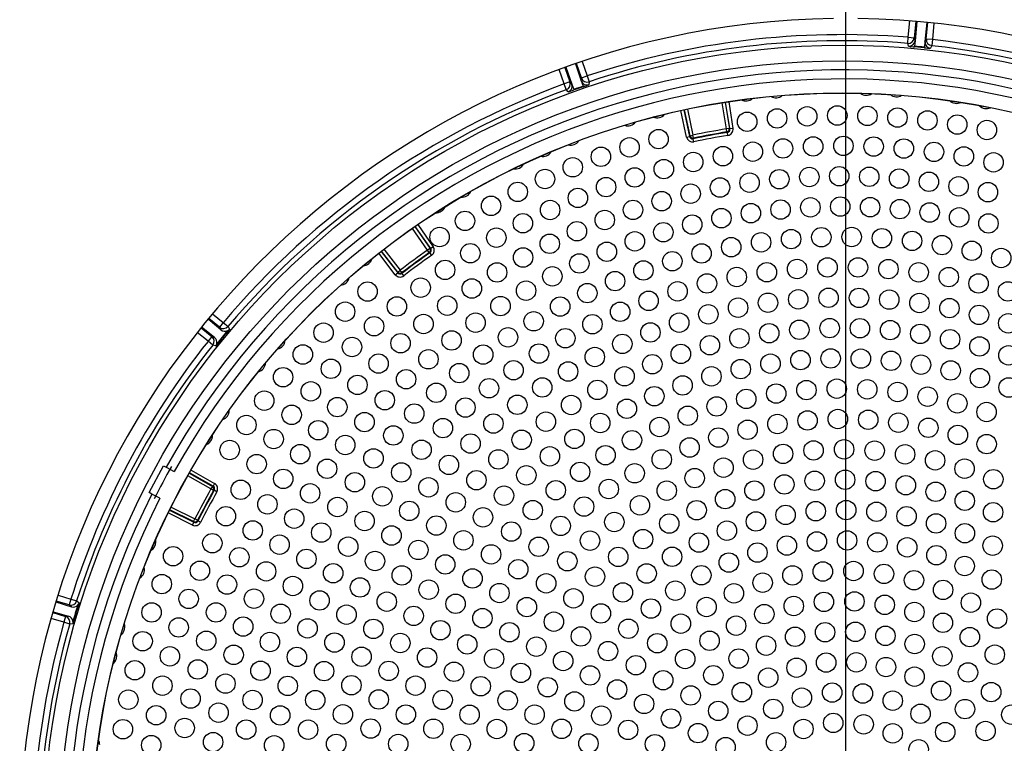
# Model space of a CAD drawing. Header units: millimetres. Extents: x 648 to 8064, y -571 to 3420.
# Tile 70 of 81: x 3814 to 3976, y 3074 to 3193. Entities that reach past the tile are written whole.
import ezdxf

# ---------------------------------------------------------------- set-up
doc = ezdxf.new("R2010")
doc.units = ezdxf.units.MM
doc.header["$MEASUREMENT"] = 0

# ---------------------------------------------------------------- blocks, each defined once
blk = doc.blocks.new('Boven')
for p, q in [((1471.43, 1334.64), (1471.43, 984.64)), ((1481.74, 1292.52), (1482.01, 1295.23)), ((1483, 1295.15), (1482.74, 1292.43)), ((1483.16, 1295.14), (1482.88, 1291.96)), ((1484.83, 1294.98), (1484.5, 1291.81)), ((1484.72, 1292.24), (1484.99, 1294.97)), ((1485.98, 1294.86), (1485.72, 1292.14)), ((1481.66, 1291.53), (1481.74, 1292.52)), ((1481.74, 1292.52), (1482.74, 1292.43)), ((1482.74, 1292.43), (1482.88, 1291.96)), ((1484.5, 1291.81), (1484.72, 1292.24)), ((1485.72, 1292.14), (1484.72, 1292.24)), ((1481.8, 1291.06), (1481.66, 1291.53)), ((1482.88, 1291.96), (1482.79, 1291.04)), ((1484.39, 1290.8), (1482.79, 1290.96)), ((1484.5, 1291.81), (1484.4, 1290.89)), ((1485.61, 1291.15), (1485.39, 1290.72)), ((1485.72, 1292.14), (1485.61, 1291.15)), ((1425.21, 1287.55), (1426.04, 1285.17)), ((1425.36, 1287.6), (1426.36, 1284.8)), ((1426.94, 1288.16), (1427.9, 1285.34)), ((1427.92, 1285.82), (1427.09, 1288.21)), ((1428.04, 1288.53), (1428.87, 1286.15)), ((1425.1, 1284.84), (1424.27, 1287.2)), ((1427.9, 1285.34), (1427.92, 1285.82)), ((1427.92, 1285.82), (1428.87, 1286.15)), ((1428.87, 1286.15), (1429.18, 1285.2)), ((1426.04, 1285.17), (1425.1, 1284.84)), ((1425.44, 1283.9), (1425.1, 1284.84)), ((1426.04, 1285.17), (1426.36, 1284.8)), ((1426.36, 1284.8), (1426.67, 1283.94)), ((1428.22, 1284.38), (1426.71, 1283.85)), ((1427.9, 1285.34), (1428.2, 1284.47)), ((1429.18, 1285.2), (1429.16, 1284.72)), ((1425.76, 1283.53), (1425.44, 1283.9)), ((1451.79, 1277.43), (1451.1, 1281.74)), ((1451.6, 1281.82), (1452.29, 1277.5)), ((1452.38, 1277.43), (1451.68, 1281.84)), ((1452.18, 1281.91), (1452.88, 1277.51)), ((1445.25, 1276.09), (1444.32, 1280.45)), ((1444.81, 1280.55), (1445.74, 1276.2)), ((1445.81, 1276.29), (1444.89, 1280.57)), ((1445.38, 1280.68), (1446.3, 1276.4)), ((1445.25, 1276.09), (1445.74, 1276.2)), ((1445.74, 1276.2), (1445.81, 1276.29)), ((1445.81, 1276.29), (1446.3, 1276.4)), ((1446.4, 1275.91), (1446.3, 1276.4)), ((1452.29, 1277.5), (1451.79, 1277.43)), ((1451.87, 1276.93), (1451.79, 1277.43)), ((1451.97, 1276.86), (1451.87, 1276.93)), ((1452.05, 1276.37), (1451.97, 1276.86)), ((1452.29, 1277.5), (1452.38, 1277.43)), ((1452.88, 1277.51), (1452.38, 1277.43)), ((1446.4, 1275.91), (1446.34, 1275.81)), ((1446.44, 1275.32), (1446.34, 1275.81)), ((1400.98, 1261.67), (1403.52, 1258.01)), ((1402.59, 1257.46), (1400.09, 1261.05)), ((1400.5, 1261.33), (1403, 1257.74)), ((1403.11, 1257.72), (1400.57, 1261.38)), ((1397.27, 1253.42), (1394.54, 1256.94)), ((1394.94, 1257.25), (1397.67, 1253.72)), ((1397.68, 1253.84), (1395, 1257.3)), ((1395.4, 1257.6), (1398.08, 1254.15)), ((1403, 1257.74), (1402.59, 1257.46)), ((1402.87, 1257.05), (1402.59, 1257.46)), ((1402.99, 1257.03), (1402.87, 1257.05)), ((1403.27, 1256.62), (1402.99, 1257.03)), ((1403, 1257.74), (1403.11, 1257.72)), ((1403.52, 1258.01), (1403.11, 1257.72)), ((1397.27, 1253.42), (1397.67, 1253.72)), ((1397.67, 1253.72), (1397.68, 1253.84)), ((1397.68, 1253.84), (1398.08, 1254.15)), ((1398.38, 1253.75), (1398.08, 1254.15)), ((1398.38, 1253.75), (1398.37, 1253.64)), ((1398.67, 1253.24), (1398.37, 1253.64)), ((1367.18, 1246.98), (1368.96, 1245.53)), ((1368.56, 1244.33), (1366.44, 1246.09)), ((1368.33, 1244.76), (1366.55, 1246.22)), ((1368.96, 1245.53), (1368.33, 1244.76)), ((1368.96, 1245.53), (1369.73, 1244.89)), ((1366.44, 1242.44), (1364.67, 1243.89)), ((1365.29, 1244.67), (1367.07, 1243.21)), ((1367.53, 1243.07), (1365.39, 1244.79)), ((1368.56, 1244.33), (1368.33, 1244.76)), ((1369.73, 1244.89), (1369.97, 1244.44)), ((1367.07, 1243.21), (1366.44, 1242.44)), ((1367.22, 1241.82), (1366.44, 1242.44)), ((1367.07, 1243.21), (1367.53, 1243.07)), ((1367.7, 1241.67), (1367.22, 1241.82)), ((1356.76, 1217.52), (1359.11, 1221.93)), ((1359.11, 1221.93), (1359.55, 1221.7)), ((1359.55, 1221.7), (1360.88, 1220.99)), ((1363.64, 1221.21), (1367.52, 1219.02)), ((1366.91, 1218.12), (1363.11, 1220.27)), ((1363.35, 1220.71), (1367.16, 1218.55)), ((1367.27, 1218.58), (1363.39, 1220.78)), ((1367.16, 1218.55), (1366.91, 1218.12)), ((1367.35, 1217.87), (1366.91, 1218.12)), ((1367.16, 1218.55), (1367.27, 1218.58)), ((1367.52, 1219.02), (1367.27, 1218.58)), ((1367.46, 1217.9), (1367.35, 1217.87)), ((1367.9, 1217.66), (1367.46, 1217.9)), ((1357.2, 1217.28), (1356.76, 1217.52)), ((1358.53, 1216.58), (1357.2, 1217.28)), ((1360.11, 1214.61), (1364.1, 1212.62)), ((1364.06, 1212.73), (1360.15, 1214.68)), ((1360.37, 1215.13), (1364.29, 1213.18)), ((1363.88, 1212.17), (1359.89, 1214.16)), ((1364.06, 1212.73), (1364.29, 1213.18)), ((1364.73, 1212.95), (1364.29, 1213.18)), ((1364.73, 1212.95), (1364.77, 1212.84)), ((1365.22, 1212.62), (1364.77, 1212.84)), ((1363.88, 1212.17), (1364.1, 1212.62)), ((1364.1, 1212.62), (1364.06, 1212.73)), ((1341.75, 1200.61), (1343.86, 1199.97)), ((1343.86, 1199.97), (1343.57, 1199.01)), ((1343.86, 1199.97), (1344.81, 1199.67)), ((1341.4, 1199.5), (1343.95, 1198.71)), ((1343.57, 1199.01), (1341.45, 1199.65)), ((1343.95, 1198.71), (1343.57, 1199.01)), ((1344.81, 1199.67), (1345.21, 1199.35)), ((1342.71, 1196.15), (1340.6, 1196.78)), ((1340.88, 1197.74), (1342.99, 1197.11)), ((1340.92, 1197.9), (1343.48, 1197.15)), ((1342.99, 1197.11), (1342.71, 1196.15)), ((1342.99, 1197.11), (1343.48, 1197.15)), ((1343.67, 1195.87), (1342.71, 1196.15)), ((1344.17, 1195.92), (1343.67, 1195.87))]:
    blk.add_line(p, q)
for centre, radius in [((1470.93, 1159.64), 131.57), ((1470.93, 1159.64), 129), ((1470.93, 1159.64), 123.72), ((1470.93, 1159.64), 123.7), ((1465.1, 1279.5), 1.6), ((1470.06, 1279.64), 1.6), ((1475.02, 1279.57), 1.6), ((1479.97, 1279.3), 1.6), ((1455.22, 1278.61), 1.6), ((1460.15, 1279.16), 1.6), ((1484.91, 1278.83), 1.6), ((1489.82, 1278.15), 1.6), ((1494.7, 1277.26), 1.6), ((1440.63, 1275.75), 1.6), ((1466.09, 1274.54), 1.6), ((1471.07, 1274.64), 1.6), ((1476.05, 1274.53), 1.6), ((1431.14, 1272.85), 1.6), ((1435.85, 1274.4), 1.6), ((1451.23, 1272.94), 1.6), ((1456.16, 1273.69), 1.6), ((1461.12, 1274.22), 1.6), ((1481.02, 1274.2), 1.6), ((1485.98, 1273.65), 1.6), ((1490.9, 1272.9), 1.6), ((1446.34, 1271.98), 1.6), ((1495.79, 1271.92), 1.6), ((1426.5, 1271.11), 1.6), ((1441.5, 1270.81), 1.6), ((1470.38, 1269.64), 1.6), ((1475.32, 1269.55), 1.6), ((1421.93, 1269.18), 1.6), ((1436.71, 1269.43), 1.6), ((1455.62, 1268.57), 1.6), ((1460.52, 1269.15), 1.6), ((1465.45, 1269.51), 1.6), ((1480.25, 1269.25), 1.6), ((1485.15, 1268.72), 1.6), ((1490.03, 1267.97), 1.6), ((1417.44, 1267.06), 1.6), ((1431.99, 1267.85), 1.6), ((1445.92, 1266.76), 1.6), ((1450.75, 1267.78), 1.6), ((1494.87, 1267.01), 1.6), ((1413.05, 1264.76), 1.6), ((1427.34, 1266.06), 1.6), ((1441.14, 1265.53), 1.6), ((1422.77, 1264.07), 1.6), ((1436.42, 1264.09), 1.6), ((1455.83, 1263.55), 1.6), ((1460.72, 1264.14), 1.6), ((1465.63, 1264.51), 1.6), ((1470.55, 1264.64), 1.6), ((1475.47, 1264.54), 1.6), ((1480.38, 1264.22), 1.6), ((1485.27, 1263.66), 1.6), ((1408.75, 1262.28), 1.6), ((1418.29, 1261.89), 1.6), ((1431.77, 1262.43), 1.6), ((1446.17, 1261.68), 1.6), ((1450.98, 1262.73), 1.6), ((1490.13, 1262.87), 1.6), ((1494.95, 1261.86), 1.6), ((1427.19, 1260.57), 1.6), ((1441.41, 1260.41), 1.6), ((1404.57, 1259.62), 1.6), ((1413.91, 1259.51), 1.6), ((1422.71, 1258.51), 1.6), ((1436.72, 1258.91), 1.6), ((1457.51, 1258.74), 1.6), ((1462.46, 1259.28), 1.6), ((1467.44, 1259.58), 1.6), ((1472.43, 1259.63), 1.6), ((1477.41, 1259.43), 1.6), ((1482.38, 1258.99), 1.6), ((1487.31, 1258.29), 1.6), ((1409.64, 1256.95), 1.6), ((1432.11, 1257.2), 1.6), ((1447.71, 1256.91), 1.6), ((1452.59, 1257.95), 1.6), ((1492.21, 1257.35), 1.6), ((1418.32, 1256.25), 1.6), ((1427.58, 1255.27), 1.6), ((1442.89, 1255.63), 1.6), ((1497.05, 1256.17), 1.6), ((1405.48, 1254.2), 1.6), ((1414.04, 1253.79), 1.6), ((1438.14, 1254.11), 1.6), ((1458.46, 1253.82), 1.6), ((1463.44, 1254.35), 1.6), ((1468.45, 1254.61), 1.6), ((1473.47, 1254.61), 1.6), ((1478.48, 1254.34), 1.6), ((1483.46, 1253.81), 1.6), ((1423.14, 1253.14), 1.6), ((1433.47, 1252.36), 1.6), ((1448.6, 1251.98), 1.6), ((1453.5, 1253.03), 1.6), ((1488.41, 1253.02), 1.6), ((1493.32, 1251.97), 1.6), ((1392.71, 1250.64), 1.6), ((1401.45, 1251.28), 1.6), ((1409.88, 1251.14), 1.6), ((1418.81, 1250.79), 1.6), ((1428.9, 1250.38), 1.6), ((1443.76, 1250.67), 1.6), ((1498.16, 1250.66), 1.6), ((1438.99, 1249.11), 1.6), ((1458.65, 1248.8), 1.6), ((1463.63, 1249.35), 1.6), ((1468.62, 1249.61), 1.6), ((1473.63, 1249.6), 1.6), ((1478.62, 1249.31), 1.6), ((1483.59, 1248.75), 1.6), ((1389.02, 1247.33), 1.6), ((1397.54, 1248.18), 1.6), ((1405.83, 1248.31), 1.6), ((1414.6, 1248.25), 1.6), ((1424.43, 1248.17), 1.6), ((1434.31, 1247.3), 1.6), ((1448.83, 1246.89), 1.6), ((1453.72, 1247.98), 1.6), ((1488.53, 1247.91), 1.6), ((1401.92, 1245.3), 1.6), ((1410.5, 1245.51), 1.6), ((1420.07, 1245.74), 1.6), ((1429.74, 1245.25), 1.6), ((1444.02, 1245.52), 1.6), ((1493.4, 1246.79), 1.6), ((1498.21, 1245.41), 1.6), ((1385.46, 1243.87), 1.6), ((1393.78, 1244.92), 1.6), ((1439.29, 1243.9), 1.6), ((1458.85, 1243.78), 1.6), ((1463.81, 1244.34), 1.6), ((1468.8, 1244.62), 1.6), ((1473.79, 1244.59), 1.6), ((1478.77, 1244.28), 1.6), ((1483.72, 1243.67), 1.6), ((1398.15, 1242.12), 1.6), ((1406.55, 1242.59), 1.6), ((1415.84, 1243.1), 1.6), ((1425.28, 1242.95), 1.6), ((1434.66, 1242.01), 1.6), ((1453.94, 1242.93), 1.6), ((1488.63, 1242.78), 1.6), ((1390.15, 1241.5), 1.6), ((1420.94, 1240.43), 1.6), ((1449.08, 1241.79), 1.6), ((1493.48, 1241.6), 1.6), ((1382.05, 1240.27), 1.6), ((1394.52, 1238.77), 1.6), ((1402.73, 1239.48), 1.6), ((1411.75, 1240.25), 1.6), ((1430.13, 1239.86), 1.6), ((1444.3, 1240.36), 1.6), ((1459.06, 1238.76), 1.6), ((1464, 1239.34), 1.6), ((1468.97, 1239.62), 1.6), ((1473.94, 1239.59), 1.6), ((1478.91, 1239.24), 1.6), ((1498.25, 1240.13), 1.6), ((1386.68, 1237.92), 1.6), ((1407.81, 1237.2), 1.6), ((1416.75, 1237.68), 1.6), ((1425.74, 1237.47), 1.6), ((1439.6, 1238.66), 1.6), ((1454.16, 1237.87), 1.6), ((1483.84, 1238.59), 1.6), ((1488.73, 1237.64), 1.6), ((1378.8, 1236.53), 1.6), ((1399.06, 1236.19), 1.6), ((1435.02, 1236.68), 1.6), ((1449.33, 1236.67), 1.6), ((1493.54, 1236.38), 1.6), ((1383.37, 1234.2), 1.6), ((1391.05, 1235.26), 1.6), ((1404.02, 1233.96), 1.6), ((1412.71, 1234.71), 1.6), ((1421.48, 1234.84), 1.6), ((1430.56, 1234.44), 1.6), ((1444.59, 1235.18), 1.6), ((1464.98, 1234.41), 1.6), ((1469.98, 1234.64), 1.6), ((1475, 1234.53), 1.6), ((1479.99, 1234.09), 1.6), ((1498.27, 1234.83), 1.6), ((1375.7, 1232.66), 1.6), ((1395.55, 1232.74), 1.6), ((1439.94, 1233.4), 1.6), ((1455.07, 1232.95), 1.6), ((1460, 1233.84), 1.6), ((1484.94, 1233.32), 1.6), ((1387.73, 1231.6), 1.6), ((1408.83, 1231.53), 1.6), ((1417.38, 1231.98), 1.6), ((1426.24, 1231.95), 1.6), ((1435.41, 1231.33), 1.6), ((1450.2, 1231.72), 1.6), ((1489.83, 1232.22), 1.6), ((1494.64, 1230.8), 1.6), ((1380.22, 1230.33), 1.6), ((1392.21, 1229.13), 1.6), ((1400.4, 1230.53), 1.6), ((1422.08, 1229.2), 1.6), ((1445.44, 1230.18), 1.6), ((1465.16, 1229.4), 1.6), ((1470.15, 1229.64), 1.6), ((1475.15, 1229.52), 1.6), ((1480.12, 1229.04), 1.6), ((1372.76, 1228.66), 1.6), ((1384.59, 1227.8), 1.6), ((1405.12, 1228.15), 1.6), ((1413.44, 1228.89), 1.6), ((1431.03, 1228.98), 1.6), ((1440.78, 1228.32), 1.6), ((1455.29, 1227.87), 1.6), ((1460.2, 1228.82), 1.6), ((1485.05, 1228.2), 1.6), ((1377.25, 1226.34), 1.6), ((1396.95, 1226.93), 1.6), ((1418.08, 1226.21), 1.6), ((1426.79, 1226.36), 1.6), ((1436.26, 1226.15), 1.6), ((1450.47, 1226.58), 1.6), ((1489.91, 1227.02), 1.6), ((1370, 1224.54), 1.6), ((1389.04, 1225.36), 1.6), ((1401.6, 1224.58), 1.6), ((1409.68, 1225.59), 1.6), ((1445.74, 1224.95), 1.6), ((1466.15, 1224.47), 1.6), ((1471.18, 1224.64), 1.6), ((1476.22, 1224.43), 1.6), ((1494.66, 1225.5), 1.6), ((1381.62, 1223.85), 1.6), ((1393.69, 1223.15), 1.6), ((1414.26, 1222.99), 1.6), ((1422.73, 1223.49), 1.6), ((1431.9, 1223.68), 1.6), ((1441.15, 1222.99), 1.6), ((1456.19, 1222.95), 1.6), ((1461.14, 1223.9), 1.6), ((1481.22, 1223.82), 1.6), ((1486.17, 1222.83), 1.6), ((1374.45, 1222.22), 1.6), ((1386.05, 1221.45), 1.6), ((1406.11, 1222.08), 1.6), ((1427.71, 1220.93), 1.6), ((1451.33, 1221.62), 1.6), ((1491.02, 1221.46), 1.6), ((1378.83, 1219.78), 1.6), ((1398.26, 1220.84), 1.6), ((1410.64, 1219.56), 1.6), ((1418.85, 1220.37), 1.6), ((1436.7, 1220.7), 1.6), ((1446.58, 1219.91), 1.6), ((1466.33, 1219.47), 1.6), ((1471.35, 1219.64), 1.6), ((1476.37, 1219.4), 1.6), ((1495.75, 1219.72), 1.6), ((1371.83, 1217.98), 1.6), ((1390.62, 1219.22), 1.6), ((1402.74, 1218.38), 1.6), ((1423.71, 1217.91), 1.6), ((1432.43, 1218.11), 1.6), ((1441.98, 1217.84), 1.6), ((1456.42, 1217.86), 1.6), ((1461.34, 1218.87), 1.6), ((1481.35, 1218.73), 1.6), ((1383.25, 1217.4), 1.6), ((1395.14, 1216.91), 1.6), ((1415.18, 1217.02), 1.6), ((1451.6, 1216.44), 1.6), ((1486.26, 1217.65), 1.6), ((1491.06, 1216.17), 1.6), ((1376.22, 1215.59), 1.6), ((1387.75, 1215.15), 1.6), ((1399.58, 1214.5), 1.6), ((1407.23, 1215.92), 1.6), ((1419.92, 1214.63), 1.6), ((1428.36, 1215.21), 1.6), ((1437.56, 1215.42), 1.6), ((1446.91, 1214.62), 1.6), ((1466.51, 1214.46), 1.6), ((1471.52, 1214.64), 1.6), ((1369.39, 1213.63), 1.6), ((1380.63, 1213.23), 1.6), ((1392.22, 1212.84), 1.6), ((1411.72, 1213.44), 1.6), ((1461.55, 1213.84), 1.6), ((1476.51, 1214.36), 1.6), ((1481.47, 1213.62), 1.6), ((1495.72, 1214.28), 1.6), ((1373.81, 1211.28), 1.6), ((1404.04, 1212.08), 1.6), ((1424.51, 1212.03), 1.6), ((1433.34, 1212.67), 1.6), ((1442.39, 1212.42), 1.6), ((1451.89, 1211.24), 1.6), ((1456.66, 1212.76), 1.6), ((1486.33, 1212.44), 1.6), ((1385.09, 1210.93), 1.6), ((1396.65, 1210.45), 1.6), ((1408.49, 1209.65), 1.6), ((1416.37, 1211.1), 1.6), ((1429.34, 1209.6), 1.6), ((1438.08, 1209.85), 1.6), ((1471.68, 1209.64), 1.6), ((1491.07, 1210.82), 1.6), ((1367.15, 1209.18), 1.6), ((1378.22, 1208.94), 1.6), ((1389.52, 1208.61), 1.6), ((1401.07, 1208.07), 1.6), ((1420.89, 1208.59), 1.6), ((1447.27, 1209.29), 1.6), ((1461.76, 1208.79), 1.6), ((1466.7, 1209.46), 1.6), ((1476.65, 1209.31), 1.6), ((1481.57, 1208.5), 1.6), ((1495.64, 1208.78), 1.6), ((1360.69, 1207.04), 1.6), ((1371.59, 1206.87), 1.6), ((1382.64, 1206.59), 1.6), ((1413.05, 1207.34), 1.6), ((1433.99, 1206.92), 1.6), ((1442.86, 1206.94), 1.6), ((1456.91, 1207.64), 1.6), ((1486.38, 1207.2), 1.6), ((1393.94, 1206.25), 1.6), ((1405.5, 1205.68), 1.6), ((1417.52, 1204.89), 1.6), ((1425.6, 1206.22), 1.6), ((1452.2, 1206), 1.6), ((1491.04, 1205.42), 1.6), ((1365.1, 1204.64), 1.6), ((1376.01, 1204.54), 1.6), ((1387.05, 1204.24), 1.6), ((1398.35, 1203.88), 1.6), ((1409.99, 1203.37), 1.6), ((1430.16, 1203.67), 1.6), ((1438.67, 1204.19), 1.6), ((1447.68, 1203.91), 1.6), ((1462.68, 1203.88), 1.6), ((1467.68, 1204.52), 1.6), ((1472.73, 1204.61), 1.6), ((1477.75, 1204.12), 1.6), ((1482.69, 1203.08), 1.6), ((1495.5, 1203.19), 1.6), ((1358.83, 1202.45), 1.6), ((1369.57, 1202.37), 1.6), ((1380.41, 1202.13), 1.6), ((1391.47, 1201.89), 1.6), ((1402.77, 1201.52), 1.6), ((1422.12, 1202.57), 1.6), ((1457.77, 1202.68), 1.6), ((1487.48, 1201.49), 1.6), ((1363.25, 1200.01), 1.6), ((1374.01, 1200.04), 1.6), ((1414.43, 1200.97), 1.6), ((1426.62, 1200.1), 1.6), ((1434.75, 1201.07), 1.6), ((1443.39, 1201.37), 1.6), ((1453.04, 1200.93), 1.6), ((1384.81, 1199.75), 1.6), ((1395.88, 1199.55), 1.6), ((1407.21, 1199.2), 1.6), ((1418.94, 1198.66), 1.6), ((1439.37, 1198.42), 1.6), ((1448.53, 1198.67), 1.6), ((1462.89, 1198.83), 1.6), ((1467.86, 1199.52), 1.6), ((1472.89, 1199.59), 1.6), ((1477.88, 1199.03), 1.6), ((1492.06, 1199.38), 1.6), ((1357.15, 1197.78), 1.6), ((1367.75, 1197.78), 1.6), ((1378.4, 1197.56), 1.6), ((1389.24, 1197.41), 1.6), ((1400.3, 1197.2), 1.6), ((1411.63, 1196.83), 1.6), ((1431.14, 1197.61), 1.6), ((1458.04, 1197.51), 1.6), ((1482.76, 1197.85), 1.6), ((1496.37, 1196.76), 1.6), ((1361.6, 1195.31), 1.6), ((1372.23, 1195.45), 1.6), ((1382.82, 1195.15), 1.6), ((1393.67, 1195.07), 1.6), ((1423.39, 1196.25), 1.6), ((1435.66, 1195.09), 1.6), ((1444.3, 1195.92), 1.6), ((1453.4, 1195.59), 1.6), ((1487.46, 1196.07), 1.6), ((1404.71, 1194.85), 1.6), ((1416.08, 1194.51), 1.6), ((1427.85, 1193.83), 1.6), ((1463.11, 1193.76), 1.6), ((1468.05, 1194.52), 1.6), ((1473.04, 1194.58), 1.6), ((1477.99, 1193.92), 1.6), ((1491.89, 1193.71), 1.6), ((1355.67, 1193.04), 1.6), ((1366.15, 1193.11), 1.6), ((1376.63, 1192.91), 1.6), ((1387.27, 1192.82), 1.6), ((1398.1, 1192.74), 1.6), ((1409.12, 1192.51), 1.6), ((1420.5, 1192.14), 1.6), ((1440.41, 1192.71), 1.6), ((1449.03, 1193.11), 1.6), ((1458.34, 1192.3), 1.6), ((1482.8, 1192.57), 1.6), ((1360.16, 1190.54), 1.6), ((1370.66, 1190.79), 1.6), ((1381.07, 1190.45), 1.6), ((1391.72, 1190.48), 1.6), ((1402.51, 1190.35), 1.6), ((1413.54, 1190.16), 1.6), ((1432.31, 1191.4), 1.6), ((1445.01, 1190.1), 1.6), ((1453.82, 1190.17), 1.6), ((1487.36, 1190.55), 1.6), ((1496, 1190.82), 1.6), ((1424.92, 1189.77), 1.6), ((1436.9, 1189.08), 1.6), ((1463.35, 1188.67), 1.6), ((1468.23, 1189.52), 1.6), ((1473.19, 1189.56), 1.6), ((1478.08, 1188.78), 1.6), ((1354.39, 1188.25), 1.6), ((1364.75, 1188.38), 1.6), ((1375.08, 1188.16), 1.6), ((1385.55, 1188.11), 1.6), ((1396.18, 1188.14), 1.6), ((1406.94, 1188.01), 1.6), ((1417.95, 1187.81), 1.6), ((1429.34, 1187.4), 1.6), ((1449.65, 1187.43), 1.6), ((1458.68, 1187.03), 1.6), ((1482.78, 1187.2), 1.6), ((1491.59, 1187.89), 1.6), ((1358.93, 1185.71), 1.6), ((1369.31, 1186.05), 1.6), ((1379.57, 1185.67), 1.6), ((1390.05, 1185.78), 1.6), ((1400.61, 1185.71), 1.6), ((1411.35, 1185.62), 1.6), ((1422.37, 1185.46), 1.6), ((1441.39, 1186.61), 1.6), ((1433.81, 1185.08), 1.6), ((1445.91, 1184.11), 1.6), ((1454.34, 1184.64), 1.6), ((1464.23, 1183.73), 1.6), ((1469.22, 1184.58), 1.6), ((1474.27, 1184.42), 1.6), ((1487.15, 1184.88), 1.6), ((1495.4, 1184.66), 1.6), ((1353.31, 1183.41), 1.6), ((1363.57, 1183.58), 1.6), ((1373.78, 1183.35), 1.6), ((1384.1, 1183.33), 1.6), ((1394.55, 1183.44), 1.6), ((1405.08, 1183.37), 1.6), ((1415.78, 1183.28), 1.6), ((1426.78, 1183.12), 1.6), ((1438.25, 1182.7), 1.6), ((1479.19, 1183.24), 1.6), ((1357.9, 1180.84), 1.6), ((1368.18, 1181.26), 1.6), ((1378.32, 1180.81), 1.6), ((1388.65, 1180.99), 1.6), ((1399.02, 1180.96), 1.6), ((1409.51, 1180.92), 1.6), ((1420.22, 1180.94), 1.6), ((1431.2, 1180.77), 1.6), ((1450.45, 1181.56), 1.6), ((1459.52, 1181.89), 1.6), ((1483.77, 1181.09), 1.6), ((1491.09, 1181.86), 1.6), ((1498.72, 1180.93), 1.6), ((1442.68, 1180.3), 1.6), ((1455.27, 1179.13), 1.6), ((1469.4, 1179.58), 1.6), ((1474.4, 1179.34), 1.6), ((1352.43, 1178.53), 1.6), ((1362.6, 1178.74), 1.6), ((1372.72, 1178.48), 1.6), ((1382.92, 1178.46), 1.6), ((1393.22, 1178.65), 1.6), ((1403.55, 1178.62), 1.6), ((1414, 1178.58), 1.6), ((1424.67, 1178.6), 1.6), ((1435.61, 1178.42), 1.6), ((1447.12, 1177.89), 1.6), ((1464.49, 1178.58), 1.6), ((1479.19, 1177.86), 1.6), ((1487.83, 1178.07), 1.6), ((1494.47, 1178.24), 1.6), ((1357.09, 1175.92), 1.6), ((1367.28, 1176.42), 1.6), ((1377.33, 1175.89), 1.6), ((1387.54, 1176.12), 1.6), ((1397.76, 1176.11), 1.6), ((1408.05, 1176.1), 1.6), ((1418.5, 1176.24), 1.6), ((1429.08, 1176.19), 1.6), ((1440.03, 1176.07), 1.6), ((1451.67, 1175.58), 1.6), ((1459.98, 1176.38), 1.6), ((1483.46, 1175.23), 1.6)]:
    blk.add_circle(centre, radius)
for centre, radius, start, end in [((1471.43, 1159.64), 136, 90.8426, 269.1574), ((1471.43, 1159.64), 136, 270.8426, 89.1574), ((1470.93, 1159.64), 133.32, 85.3481, 108.3919), ((1470.93, 1159.64), 132.32, 85.3481, 108.3919), ((1481.88, 1292.06), 1, 265.2742, 354.487), ((1483.64, 1303.42), 12.49, 261.5451, 266.0834), ((1471.09, 1161.3), 130.27, 84.1343, 84.8457), ((1485.87, 1302.3), 11.6, 262.7033, 267.6179), ((1470.93, 1159.64), 132.32, 53.2081, 83.6319), ((1470.93, 1159.64), 133.32, 53.2081, 83.6319), ((1470.93, 1159.64), 127.5, 63.1235, 150.8765), ((1470.93, 1159.64), 126, 63.1369, 150.8631), ((1470.93, 1159.64), 133.32, 110.1081, 139.8919), ((1470.41, 1161.15), 130.34, 108.8945, 109.6055), ((1428.84, 1285.67), 1, 199.253, 288.4659), ((1424.71, 1295.57), 11.73, 287.4782, 292.312), ((1470.93, 1159.64), 132.32, 110.1081, 139.8919), ((1422.12, 1295.9), 12.89, 286.4005, 290.8193), ((1459.96, 1284.16), 1.6, 239.5902, 310.4797), ((1474.86, 1284.58), 1.6, 232.7547, 303.6443), ((1479.82, 1284.33), 1.6, 230.4763, 301.3658), ((1455.02, 1283.63), 1.6, 241.8687, 312.7582), ((1489.7, 1283.23), 1.6, 225.9193, 296.8088), ((1494.6, 1282.38), 1.6, 223.6408, 294.5303), ((1440.38, 1280.85), 1.6, 248.7041, 319.5936), ((1435.58, 1279.54), 1.6, 250.9826, 321.8721), ((1446.23, 1276.3), 0.5, 192.0703, 281.9554), ((1446.3, 1276.4), 0.5, 192.0721, 281.9134), ((1470.93, 1159.64), 119.33, 99.2287, 101.9141), ((1470.93, 1159.64), 118.74, 99.1886, 101.9543), ((1470.93, 1159.64), 118.83, 99.2287, 101.9141), ((1470.93, 1159.64), 118.24, 99.1886, 101.9543), ((1451.79, 1277.43), 0.5, 279.2294, 9.0707), ((1451.89, 1277.36), 0.5, 279.1874, 9.0726), ((1426.17, 1276.35), 1.6, 255.5395, 326.4291), ((1421.56, 1274.48), 1.6, 257.818, 328.7075), ((1417.04, 1272.43), 1.6, 260.0965, 330.986), ((1408.25, 1267.79), 1.6, 264.6535, 335.543), ((1404, 1265.21), 1.6, 266.9319, 337.8215), ((1470.93, 1159.64), 119.33, 124.943, 127.6284), ((1470.93, 1159.64), 118.74, 124.9029, 127.6686), ((1470.93, 1159.64), 118.83, 124.943, 127.6284), ((1470.93, 1159.64), 118.24, 124.9029, 127.6686), ((1402.59, 1257.46), 0.5, 304.9437, 34.785), ((1402.7, 1257.44), 0.5, 304.9017, 34.7868), ((1391.91, 1256.49), 1.6, 273.7674, 344.6569), ((1398.06, 1254.03), 0.5, 217.7846, 307.6697), ((1398.08, 1254.15), 0.5, 217.7864, 307.6277), ((1388.12, 1253.28), 1.6, 276.0459, 346.9354), ((1468.98, 1161.24), 129.32, 139.9553, 141.5447), ((1469.66, 1160.68), 130.3, 140.138, 141.362), ((1369.22, 1245.11), 1.01, 229.9362, 295.2855), ((1369.22, 1245.09), 0.994, 295.5163, 319.4929), ((1470.93, 1159.64), 133.32, 141.6081, 162.3919), ((1366.9, 1242.28), 1.01, 346.2148, 51.5635), ((1366.92, 1242.28), 0.994, 322.0071, 345.9837), ((1377.56, 1242.75), 1.6, 282.8813, 353.7708), ((1470.93, 1159.64), 132.32, 141.6081, 162.3919), ((1374.33, 1238.98), 1.6, 285.1598, 356.0493), ((1368.34, 1231.05), 1.6, 289.7168, 0.6063), ((1365.58, 1226.92), 1.6, 291.9952, 0), ((1365.58, 1226.92), 1.6, 0, 2.8848), ((1470.93, 1159.64), 126.8, 150.648, 153.352), ((1470.93, 1159.64), 119.33, 150.6573, 153.3427), ((1470.93, 1159.64), 118.83, 150.6573, 153.3427), ((1470.93, 1159.64), 118.74, 150.6171, 153.3829), ((1470.93, 1159.64), 118.24, 150.6171, 153.3829), ((1366.91, 1218.12), 0.5, 330.658, 60.4993), ((1367.03, 1218.15), 0.5, 330.616, 60.5011), ((1470.93, 1159.64), 127.5, 153.1235, 240.8765), ((1470.93, 1159.64), 126, 153.1369, 240.8631), ((1364.29, 1213.18), 0.5, 243.5007, 333.342), ((1364.32, 1213.07), 0.5, 243.4989, 333.384), ((1356.25, 1209.38), 1.6, 0, 11.9987), ((1356.25, 1209.38), 1.6, 301.1092, 0), ((1354.37, 1204.78), 1.6, 303.3876, 14.2772), ((1344.25, 1199.68), 1.01, 252.4362, 317.7855), ((1468.51, 1160.37), 129.32, 162.4553, 164.0447), ((1469.36, 1160.12), 130.3, 162.638, 163.862), ((1344.26, 1199.66), 0.994, 318.0163, 341.9929), ((1343.2, 1196.18), 1.01, 8.7148, 74.0635), ((1470.93, 1159.64), 133.32, 164.1081, 193.8919), ((1470.93, 1159.64), 132.32, 164.1081, 193.8919), ((1343.22, 1196.18), 0.994, 344.5071, 8.4837), ((1351.15, 1195.38), 1.6, 307.9446, 0), ((1351.15, 1195.38), 1.6, 0, 18.8341), ((1349.82, 1190.59), 1.6, 310.2231, 0), ((1349.82, 1190.59), 1.6, 0, 21.1126), ((1347, 1175.95), 1.6, 0, 27.9481)]:
    blk.add_arc(centre, radius, start, end)
for centre, major_axis, ratio, start_param, end_param in [((1481.74, 1292.52), (-0.959, -0.282), 0.999956, 1.20325, 2.759041), ((1485.72, 1292.14), (0.888, -0.461), 0.999956, 3.524144, 5.079935), ((1482.87, 1291.95), (-0.093, -0.996), 0.011109, 0.008758, 0.422528), ((1485.5, 1291.71), (0.888, -0.46), 0.999956, 3.523968, 5.081068), ((1428.87, 1286.15), (-0.999, 0.047), 0.999956, 0.382552, 1.938342), ((1425.1, 1284.84), (0.753, 0.658), 0.999956, 4.344843, 5.900634), ((1425.42, 1284.47), (0.753, 0.658), 0.999956, 4.343708, 5.90081), ((1427.9, 1285.33), (0.326, -0.945), 0.010905, -0.433776, -0.008755), ((1368.96, 1245.53), (0.876, 0.482), 0.999956, 3.524144, 5.079935), ((1366.44, 1242.44), (0.298, 0.955), 0.999956, 4.344843, 5.900634), ((1343.86, 1199.97), (0.625, 0.781), 0.999956, 3.524144, 5.079935), ((1342.71, 1196.15), (-0.09, 0.996), 0.999956, 4.344843, 5.900634)]:
    blk.add_ellipse(centre, major_axis=major_axis, ratio=ratio, start_param=start_param, end_param=end_param)
for points in [[(1445.25, 1276.09), (1445.31, 1275.83), (1445.47, 1275.6), (1445.8, 1275.39), (1445.92, 1275.34), (1446.18, 1275.29), (1446.31, 1275.29), (1446.44, 1275.32)], [(1452.05, 1276.37), (1452.31, 1276.41), (1452.55, 1276.56), (1452.78, 1276.88), (1452.83, 1277), (1452.89, 1277.25), (1452.9, 1277.38), (1452.88, 1277.51)], [(1403.27, 1256.62), (1403.49, 1256.77), (1403.64, 1257), (1403.71, 1257.39), (1403.71, 1257.52), (1403.65, 1257.78), (1403.6, 1257.9), (1403.52, 1258.01)], [(1397.27, 1253.42), (1397.43, 1253.21), (1397.68, 1253.07), (1398.07, 1253.02), (1398.2, 1253.03), (1398.45, 1253.1), (1398.57, 1253.16), (1398.67, 1253.24)], [(1367.9, 1217.66), (1368.03, 1217.89), (1368.06, 1218.17), (1367.96, 1218.54), (1367.9, 1218.66), (1367.73, 1218.87), (1367.63, 1218.95), (1367.52, 1219.02)], [(1363.88, 1212.17), (1364.11, 1212.05), (1364.39, 1212.04), (1364.77, 1212.16), (1364.88, 1212.23), (1365.08, 1212.4), (1365.16, 1212.5), (1365.22, 1212.62)]]:
    blk.add_open_spline(points, degree=3, knots=[0, 0, 0, 0, 0.5, 0.5, 0.75, 0.75, 1, 1, 1, 1])

msp = doc.modelspace()

# ---------------------------------------------------------------- block references
msp.add_blockref('Boven', (2478.16, 1897.85))

doc.saveas('drawing.dxf')
